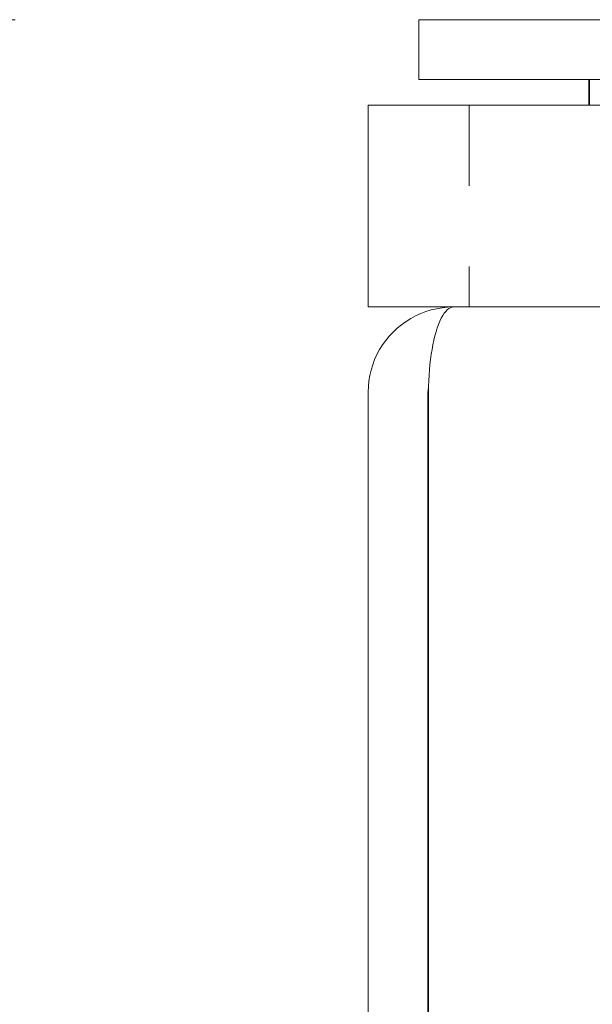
# Model space of a CAD drawing. Header units: inches. Extents: x 4 to 131, y 11 to 81.
# Tile 5 of 44: x 22.806 to 23.516, y 20.06 to 21.28. Entities that reach past the tile are written whole.
import ezdxf

# ---------------------------------------------------------------- set-up
doc = ezdxf.new("R2010")
doc.units = ezdxf.units.IN
doc.header["$LTSCALE"] = 8
doc.header["$MEASUREMENT"] = 0
doc.linetypes.add('DASHED', pattern=[0.2067, 0.1654, -0.0413])
for name, color, linetype, lineweight in [('Dimension (ANSI)', 7, 'Continuous', 13), ('Hidden (ANSI)', 7, 'DASHED', 15), ('Visible (ANSI)', 7, 'Continuous', 13)]:
    doc.layers.add(name, color=color, linetype=linetype, lineweight=lineweight)
doc.styles.add('Note Text (ANSI)', font='RomanS.shx')
doc.dimstyles.new('Default (ANSI)', dxfattribs={"dimscale": 8, "dimtxt": 0.12, "dimasz": 0.098425, "dimexe": 0.125, "dimexo": 0.0625, "dimgap": 0.031496, "dimtad": 0, "dimtih": 1, "dimtoh": 1, "dimdec": 3, "dimrnd": 1e-08, "dimzin": 0, "dimdsep": 46, "dimtxsty": 'Note Text (ANSI)', "dimcen": 0.09, "dimdle": 0.393701, "dimclrd": 256, "dimclre": 256, "dimclrt": 256, "dimadec": 0, "dimazin": 1, "dimtfac": 1, "dimtofl": 0, "dimtmove": 0, "dimatfit": 3, "dimfxl": 0, "dimtolj": 1, "dimtzin": 4, "dimlwd": -1, "dimlwe": -1, "dimarcsym": 0})

# ---------------------------------------------------------------- blocks, each defined once
blk = doc.blocks.new('*D6')
at = {"layer": 'Defpoints', "color": 0}
for p in [(23.3004, 21.28), (14.4815, 12.924), (23.3432, 12.924)]:
    blk.add_point(p, dxfattribs=at)
at = {"layer": 'Dimension (ANSI)'}
for p, q in [((22.8004, 21.28), (13.4815, 21.28)), ((14.4815, 20.4926), (14.4815, 17.9192)), ((14.4815, 13.7114), (14.4815, 15.9524)), ((22.8432, 12.924), (13.4815, 12.924))]:
    blk.add_line(p, q, dxfattribs=at)
for points in [[(14.3503, 20.4926), (14.6127, 20.4926), (14.4815, 21.28)], [(14.3503, 13.7114), (14.6127, 13.7114), (14.4815, 12.924)]]:
    blk.add_solid(points, dxfattribs=at)
at = {"layer": 'Dimension (ANSI)', "insert": (14.4815, 16.9358), "char_height": 0.96, "attachment_point": 5, "style": 'Note Text (ANSI)'}
blk.add_mtext('\\A1;(8.4)', dxfattribs=at)
blk = doc.blocks.new('*D16')
at = {"layer": 'Defpoints', "color": 0}
for p in [(23.2379, 20.924), (19.5962, 12.924), (23.3432, 12.924)]:
    blk.add_point(p, dxfattribs=at)
at = {"layer": 'Dimension (ANSI)'}
for p, q in [((22.7379, 20.924), (18.5962, 20.924)), ((19.5962, 20.1366), (19.5962, 19.256)), ((19.5962, 13.7114), (19.5962, 14.592)), ((22.8432, 12.924), (18.5962, 12.924))]:
    blk.add_line(p, q, dxfattribs=at)
for points in [[(19.4649, 20.1366), (19.7274, 20.1366), (19.5962, 20.924)], [(19.4649, 13.7114), (19.7274, 13.7114), (19.5962, 12.924)]]:
    blk.add_solid(points, dxfattribs=at)
at = {"layer": 'Dimension (ANSI)', "insert": (19.5962, 16.924), "char_height": 0.96, "attachment_point": 5, "style": 'Note Text (ANSI)'}
blk.add_mtext('\\A1;8.00\\PTUB\\PDEPTH', dxfattribs=at)

msp = doc.modelspace()

# ---------------------------------------------------------------- linework, layer by layer
at = {"layer": 'Hidden (ANSI)', "ltscale": 0.007519}
for p, q in [((23.51141, 21.206), (23.51141, 21.174)), ((23.51191, 21.206), (23.51191, 21.174))]:
    msp.add_line(p, q, dxfattribs=at)
at = {"layer": 'Hidden (ANSI)', "ltscale": 0.059422}
msp.add_line((23.36291, 21.174), (23.36291, 20.924), dxfattribs=at)
at = {"layer": 'Visible (ANSI)'}
for p, q in [((23.30041, 21.28), (23.30041, 21.206)), ((47.30041, 21.28), (23.30041, 21.28)), ((23.30041, 21.206), (47.30041, 21.206)), ((23.23791, 21.174), (23.23791, 20.924)), ((47.23791, 21.174), (23.23791, 21.174)), ((23.23791, 21.174), (23.23791, 20.924)), ((23.98791, 21.174), (23.23791, 21.174)), ((23.23791, 20.924), (23.34316, 20.924)), ((23.23791, 20.924), (23.34316, 20.924)), ((23.34387, 20.924), (23.34316, 20.924)), ((23.34316, 20.92398), (23.34316, 20.924)), ((23.34387, 20.924), (47.25696, 20.924)), ((23.23791, 20.81875), (23.23791, 13.02925)), ((23.31191, 13.02925), (23.31191, 20.81875)), ((23.31262, 13.02925), (23.31262, 20.81875))]:
    msp.add_line(p, q, dxfattribs=at)
msp.add_arc((23.34316, 20.81875), 0.03125, 167.21624, 180, dxfattribs=at)
for points, knots in [([(23.34316, 20.924), (23.3063, 20.924), (23.27015, 20.90305), (23.25183, 20.87106), (23.24276, 20.85523), (23.23791, 20.837), (23.23791, 20.81875)], [-1.5707963, -1.5707963, -1.5707963, -1.5707963, -0.5201457, -0.5201457, -0.5201457, 0, 0, 0, 0]), ([(23.31262, 20.81875), (23.31262, 20.85561), (23.31884, 20.89176), (23.32834, 20.91008), (23.33304, 20.91915), (23.33845, 20.924), (23.34387, 20.924)], [0, 0, 0, 0, 1.0506506, 1.0506506, 1.0506506, 1.5707963, 1.5707963, 1.5707963, 1.5707963])]:
    msp.add_open_spline(points, degree=3, knots=knots, dxfattribs=at)

# ---------------------------------------------------------------- dimensions: what is measured, and where the dimension line sits
at = {"layer": 'Dimension (ANSI)'}
for base, p1, text, override, picture, middle in [((14.48151, 12.924), (23.30041, 21.28), '(<>)', {"dimgap": 0.031496, "dimdec": 1, "dimtol": 0, "dimlim": 0, "dimtp": 0, "dimtm": 0, "dimtdec": 1, "dimatfit": 1}, '*D6', (14.48151, 16.93581)), ((19.59616, 12.924), (23.23791, 20.924), '<>\\PTUB\\PDEPTH', {"dimdec": 2, "dimtp": 0, "dimtm": 0, "dimtdec": 2, "dimatfit": 1}, '*D16', (19.59616, 16.924))]:
    dim = msp.add_linear_dim(base=base, p1=p1, p2=(23.34316, 12.924), angle=270, text=text, dimstyle='Default (ANSI)', override=override, dxfattribs=at)
    dim.commit()
    dim.dimension.update_dxf_attribs({"geometry": picture, "text_midpoint": middle, "dimtype": 160})

doc.saveas('drawing.dxf')
